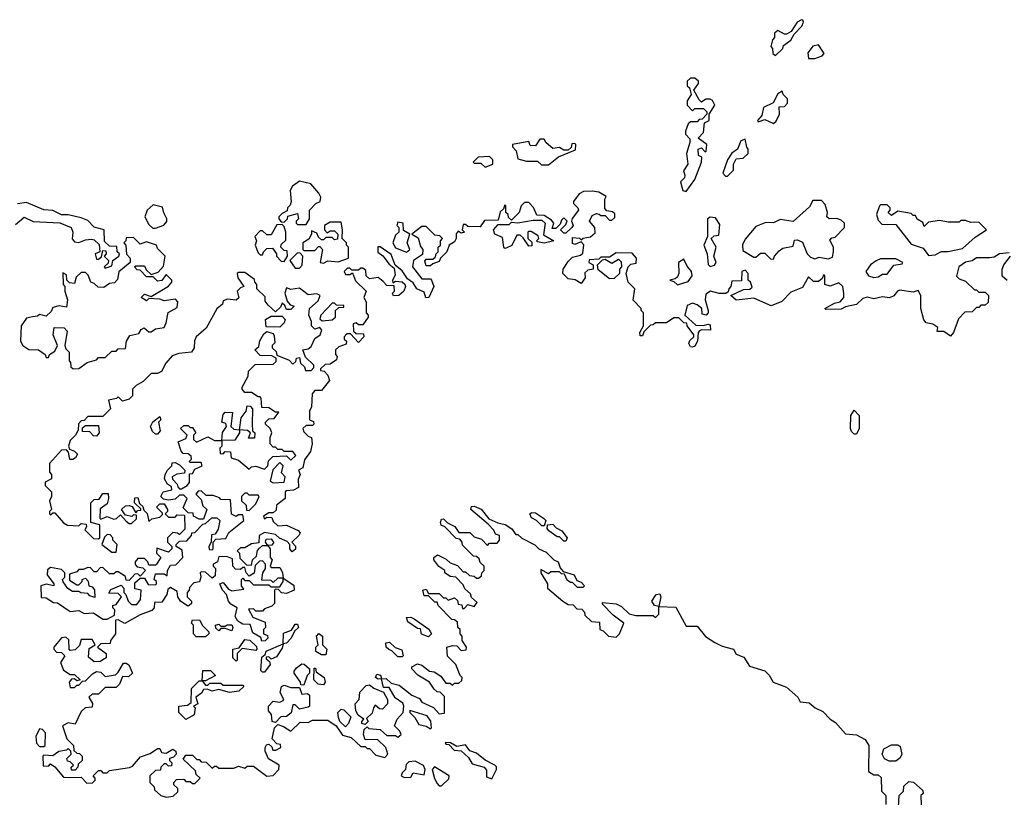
# Model space of a CAD drawing. Extents: x 2601477 to 2753313, y 449408 to 581029.
# Tile 162 of 203: x 2684994 to 2689502, y 508017 to 511577. Entities that reach past the tile are written whole.
import ezdxf

# ---------------------------------------------------------------- set-up
doc = ezdxf.new("R2010")
doc.units = 0

msp = doc.modelspace()

# ---------------------------------------------------------------- linework, layer by layer
at = {"layer": '0CON05XD'}
for points in [[(2688455, 511412.5), (2688487.5, 511445), (2688491.7, 511458.3), (2688525, 511483.3), (2688540, 511510), (2688575, 511547.5), (2688582.5, 511565), (2688580, 511575), (2688573, 511577), (2688553.6, 511566.4), (2688526.7, 511523.3), (2688505, 511510), (2688495, 511510), (2688465, 511527.5), (2688450, 511515), (2688450, 511495), (2688440, 511485), (2688432.5, 511455), (2688440, 511445), (2688441.7, 511421.7), (2688455, 511412.5)], [(2688635, 511400), (2688668.3, 511411.7), (2688677.5, 511422.5), (2688651.7, 511461.7), (2688625, 511456.2), (2688602.5, 511425), (2688605, 511400), (2688635, 511400)], [(2688045, 510790), (2688085.8, 510845), (2688116.2, 510925), (2688117, 510947), (2688102.5, 510955), (2688100, 510985), (2688115, 510990), (2688132.5, 510972.5), (2688137.5, 510975), (2688140, 511005), (2688100, 511035), (2688125, 511060), (2688130, 511105), (2688150, 511115), (2688150, 511145), (2688176.7, 511185), (2688166.4, 511206.4), (2688155, 511212.5), (2688135, 511212.5), (2688115, 511200), (2688105, 511210), (2688080, 511255), (2688102.5, 511285), (2688102.5, 511295), (2688085, 511310), (2688065, 511310), (2688050, 511295), (2688050, 511275), (2688060, 511265), (2688067.5, 511235), (2688050, 511205), (2688050, 511185), (2688075, 511160), (2688085, 511170), (2688125, 511170), (2688140, 511155), (2688140, 511145), (2688118.3, 511121.7), (2688105, 511120), (2688095, 511110), (2688065, 511110), (2688055, 511100), (2688043, 511067), (2688043, 511053), (2688061.7, 511031.7), (2688062.5, 511015), (2688047.5, 510965), (2688052.5, 510915), (2688032.5, 510885), (2688040, 510865), (2688037, 510853), (2688020, 510835), (2688030, 510795), (2688045, 510790)], [(2688445, 511102.5), (2688457, 511113), (2688472.5, 511145), (2688471.7, 511178.3), (2688495, 511180), (2688510, 511195), (2688510, 511215), (2688490, 511235), (2688485, 511250), (2688465, 511237.5), (2688443.3, 511196.7), (2688400, 511175), (2688391.7, 511138.3), (2688372.5, 511115), (2688375, 511110), (2688405, 511120), (2688445, 511102.5)], [(2687415, 510912.5), (2687461.2, 510948.8), (2687538.3, 510981.7), (2687540, 511005), (2687535, 511010), (2687521.7, 511008.3), (2687518.3, 510991.7), (2687505, 510980), (2687485, 510980), (2687465, 510992.5), (2687435, 510987.5), (2687403.6, 511013.6), (2687395, 511030), (2687375, 511030), (2687355, 511000), (2687331.7, 511001.7), (2687325, 511020), (2687250, 511005), (2687250, 510995), (2687267, 510977), (2687275, 510940), (2687315, 510930), (2687365, 510930), (2687383, 510913), (2687415, 510912.5)], [(2688235, 510860), (2688261.7, 510888.3), (2688262.5, 510915), (2688275, 510940), (2688307, 510943), (2688330, 510965), (2688330, 510985), (2688323, 510993), (2688315, 511030), (2688295, 511022.5), (2688280, 510985), (2688255, 510966.7), (2688234.2, 510935), (2688212.5, 510875), (2688225, 510860), (2688235, 510860)], [(2687125, 510902.5), (2687160, 510915), (2687160, 510935), (2687145, 510950), (2687093, 510947), (2687070, 510925), (2687075, 510920), (2687105, 510920), (2687125, 510902.5)], [(2686305, 510640), (2686320, 510665), (2686320, 510705), (2686350, 510735), (2686370, 510745), (2686372.5, 510765), (2686363.6, 510783.6), (2686327.5, 510825), (2686275, 510837.5), (2686242.5, 510815), (2686232.5, 510795), (2686237.5, 510745), (2686231.7, 510728.3), (2686220, 510715), (2686218.3, 510701.7), (2686195, 510690), (2686180, 510675), (2686180, 510665), (2686191.7, 510651.7), (2686205, 510650), (2686220, 510665), (2686221.7, 510678.3), (2686265, 510690), (2686270, 510665), (2686260, 510655), (2686260, 510645), (2686265, 510640), (2686305, 510640)], [(2689195, 510150), (2689198.3, 510168.3), (2689175, 510182.5), (2689145, 510190), (2689133, 510203), (2689120, 510255), (2689120, 510315), (2689107, 510337), (2689085, 510330), (2689021.7, 510338.3), (2689012.5, 510335), (2688996.4, 510313.6), (2688976.7, 510303.3), (2688945, 510308), (2688905, 510298.8), (2688873.6, 510306.4), (2688855, 510300), (2688825, 510273.8), (2688775, 510263.3), (2688755, 510252.5), (2688685, 510250), (2688680, 510255), (2688725, 510280), (2688750, 510285), (2688767.5, 510305), (2688767, 510323), (2688763.3, 510355), (2688745, 510372.5), (2688705, 510357.5), (2688680, 510365), (2688680, 510405), (2688675, 510410), (2688668.3, 510391.7), (2688651.7, 510378.3), (2688628.3, 510378.3), (2688605, 510400), (2688578.3, 510351.7), (2688525, 510330), (2688483, 510287), (2688435, 510267.5), (2688355, 510302.5), (2688273.6, 510293.6), (2688250, 510315), (2688308.3, 510341.7), (2688337, 510343), (2688347, 510353), (2688340, 510375), (2688330, 510385), (2688330, 510415), (2688315, 510430), (2688300, 510425), (2688298.3, 510381.7), (2688255, 510380), (2688250, 510355), (2688240, 510345), (2688238.3, 510331.7), (2688227, 510323), (2688197, 510323), (2688156.4, 510333.6), (2688135, 510320), (2688132.5, 510295), (2688146.7, 510245), (2688146.7, 510235), (2688137.5, 510225), (2688118.3, 510228.3), (2688117.5, 510255), (2688095, 510272), (2688075, 510278.8), (2688050.7, 510269.3), (2688040, 510225), (2688089.3, 510179.3), (2688125, 510176.7), (2688145, 510183.3), (2688155, 510180), (2688157.5, 510155), (2688115, 510157.5), (2688107, 510153), (2688100, 510145), (2688097.5, 510105), (2688085, 510082.5), (2688075, 510077.5), (2688065, 510080), (2688057.5, 510095), (2688061.7, 510108.3), (2688080, 510125), (2688080, 510135), (2688050, 510175), (2688048.3, 510188.3), (2688035, 510190), (2688011.7, 510211.7), (2687988.3, 510211.7), (2687955, 510190), (2687905, 510190), (2687895, 510180), (2687881.7, 510178.3), (2687851.7, 510148.3), (2687845, 510130), (2687835, 510130), (2687832.5, 510145), (2687850, 510175), (2687850, 510235), (2687840, 510245), (2687840, 510255), (2687803, 510293), (2687810, 510345), (2687780, 510375), (2687770, 510415), (2687780, 510445), (2687791.7, 510458.3), (2687817, 510463), (2687817.5, 510485), (2687798.3, 510508.3), (2687725, 510510), (2687695, 510490), (2687655, 510490), (2687645, 510480), (2687601.7, 510478.3), (2687600, 510465), (2687620, 510455), (2687620, 510435), (2687595, 510430), (2687581.7, 510418.3), (2687582.5, 510395), (2687565, 510370), (2687536.4, 510386.4), (2687505, 510390), (2687480, 510415), (2687482.5, 510435), (2687505, 510470), (2687525, 510490), (2687561.7, 510498.3), (2687572.5, 510507.5), (2687577, 510547), (2687565, 510560), (2687535, 510547.5), (2687525, 510552.5), (2687525, 510580), (2687557, 510577), (2687565, 510570), (2687573, 510577), (2687607, 510583), (2687628.3, 510601.7), (2687627.5, 510625), (2687602.5, 510655), (2687615, 510680), (2687635, 510690), (2687647, 510687), (2687655, 510680), (2687675, 510680), (2687695, 510660), (2687705, 510660), (2687718.3, 510671.7), (2687718.3, 510688.3), (2687707.5, 510697.5), (2687681.7, 510701.7), (2687673, 510713), (2687672.5, 510755), (2687678.3, 510768.3), (2687645, 510787.5), (2687615, 510792.5), (2687575, 510790), (2687555, 510780), (2687530, 510745), (2687530, 510735), (2687550, 510715), (2687552.5, 510705), (2687523, 510667), (2687520, 510655), (2687527.5, 510635), (2687522.5, 510625), (2687495, 510600), (2687485, 510600), (2687470, 510615), (2687495, 510640), (2687500, 510655), (2687485, 510670), (2687475, 510660), (2687468.3, 510641.7), (2687448.3, 510621.7), (2687431.7, 510621.7), (2687440, 510645), (2687429.3, 510659.3), (2687395, 510680), (2687361.7, 510681.7), (2687347, 510717), (2687325, 510740), (2687305, 510740), (2687290, 510725), (2687280, 510695), (2687245, 510660), (2687231.7, 510671.7), (2687230, 510685), (2687220, 510695), (2687220, 510725), (2687215, 510730), (2687208.3, 510711.7), (2687193, 510697), (2687185, 510660), (2687122.5, 510657.5), (2687101.7, 510628.3), (2687045, 510630), (2687035, 510640), (2687025, 510640), (2687020, 510615), (2687030, 510605), (2687015, 510600), (2687001.7, 510608.3), (2686993, 510597), (2686992.5, 510575), (2686985, 510560), (2686960, 510545), (2686950, 510515), (2686920, 510485), (2686915, 510470), (2686885, 510460), (2686875, 510450), (2686855, 510450), (2686848.3, 510471.7), (2686855, 510480), (2686885, 510480), (2686898.3, 510491.7), (2686900, 510505), (2686910, 510515), (2686910, 510535), (2686920, 510545), (2686920, 510565), (2686930, 510575), (2686917, 510587), (2686895, 510590), (2686855, 510630), (2686835, 510630), (2686790, 510595), (2686818.3, 510578.3), (2686828.3, 510538.3), (2686840, 510525), (2686838.3, 510501.7), (2686797.5, 510475), (2686792.5, 510445), (2686835, 510390), (2686875, 510390), (2686880, 510385), (2686890, 510355), (2686867.5, 510305), (2686853.9, 510303.9), (2686845, 510330), (2686812.5, 510345), (2686795, 510372.5), (2686770, 510390), (2686745, 510426.7), (2686713, 510453), (2686695, 510502.5), (2686645, 510537.5), (2686633, 510537), (2686633, 510513), (2686656.4, 510496.4), (2686685, 510457.5), (2686708.8, 510438.8), (2686713, 510407), (2686700, 510385), (2686701.7, 510371.7), (2686715, 510380), (2686745, 510377.5), (2686757, 510367), (2686760, 510355), (2686752.5, 510335), (2686730, 510315), (2686705, 510312.5), (2686700, 510325), (2686710, 510335), (2686708.3, 510358.3), (2686675, 510360), (2686658.3, 510378.3), (2686635, 510397.5), (2686595, 510390), (2686580, 510405), (2686578.3, 510428.3), (2686565, 510440), (2686555, 510440), (2686545, 510430), (2686515, 510430), (2686505, 510440), (2686495, 510440), (2686480, 510425), (2686485, 510410), (2686505, 510410), (2686518.3, 510418.3), (2686531.7, 510381.7), (2686580, 510335), (2686570, 510305), (2686580, 510285), (2686580, 510235), (2686590, 510225), (2686590, 510215), (2686565, 510180), (2686545, 510180), (2686535, 510190), (2686520, 510185), (2686521.7, 510151.7), (2686535, 510140), (2686568.3, 510138.3), (2686570, 510125), (2686545, 510100), (2686508.3, 510138.3), (2686491.7, 510138.3), (2686480, 510125), (2686480, 510115), (2686490, 510105), (2686488.3, 510091.7), (2686455, 510080), (2686440, 510065), (2686440, 510045), (2686447.5, 510035), (2686445, 510020), (2686415, 510000), (2686391.7, 509998.3), (2686371.7, 509978.3), (2686371.7, 509971.7), (2686388.3, 509968.3), (2686405, 509950), (2686412.5, 509925), (2686375, 509880), (2686345, 509880), (2686332.5, 509865), (2686330, 509805), (2686320, 509785), (2686320, 509745), (2686338.3, 509738.3), (2686340, 509725), (2686335, 509720), (2686305, 509720), (2686290, 509705), (2686295, 509690), (2686315, 509670), (2686330, 509665), (2686332.5, 509635), (2686325, 509600), (2686298.3, 509561.7), (2686290, 509525), (2686270, 509515), (2686277.5, 509495), (2686268.3, 509471.7), (2686270, 509435), (2686247, 509423), (2686215, 509420), (2686210, 509415), (2686210, 509385), (2686170, 509355), (2686168.3, 509331.7), (2686155, 509320), (2686135, 509320), (2686110, 509305), (2686115, 509292.5), (2686125, 509300), (2686148.3, 509298.3), (2686155, 509280), (2686175, 509260), (2686215, 509262.5), (2686268.3, 509238.3), (2686277.5, 509227.5), (2686272.5, 509215), (2686240, 509185), (2686257, 509167), (2686257, 509153), (2686241.7, 509141.7), (2686230, 509155), (2686230, 509175), (2686218.3, 509188.3), (2686183, 509203), (2686165, 509220), (2686115, 509230), (2686090, 509215), (2686088.3, 509181.7), (2686055, 509177.5), (2686025, 509160), (2686005, 509160), (2685990, 509145), (2686000, 509135), (2686001.7, 509111.7), (2686031.7, 509081.7), (2686055, 509080), (2686060, 509105), (2686078.3, 509121.7), (2686083, 509147), (2686091.7, 509158.3), (2686105, 509170), (2686130, 509170), (2686120, 509185), (2686121.7, 509198.3), (2686145, 509200), (2686151.7, 509191.7)], [(2688445, 510480), (2688450, 510495), (2688470.7, 510519.3), (2688488.3, 510531.7), (2688535, 510540), (2688541.7, 510568.3), (2688555, 510570), (2688578.3, 510558.3), (2688600, 510505), (2688615, 510490), (2688635, 510482.5), (2688655, 510490), (2688695, 510482.5), (2688715, 510490), (2688720, 510515), (2688720, 510535), (2688702.5, 510567.5), (2688711.7, 510578.3), (2688728.3, 510581.7), (2688770, 510625), (2688770, 510645), (2688755, 510660), (2688735, 510667.5), (2688700, 510665), (2688690, 510675), (2688692.5, 510695), (2688681.7, 510731.7), (2688665, 510750), (2688625, 510750), (2688610, 510720), (2688535, 510652.5), (2688475, 510662.5), (2688445, 510647.5), (2688410.7, 510649.3), (2688365, 510630), (2688315, 510572.5), (2688303.9, 510546.1), (2688305, 510520), (2688355, 510490), (2688365, 510490), (2688385, 510507.5), (2688405, 510507.5), (2688431.7, 510481.7), (2688445, 510480)], [(2685385, 510440), (2685395, 510442.5), (2685415, 510450), (2685420, 510475), (2685447.5, 510495), (2685450, 510505), (2685440, 510515), (2685438.3, 510538.3), (2685405, 510540), (2685381.7, 510561.7), (2685380, 510615), (2685335, 510627.5), (2685305, 510657.5), (2685275, 510670), (2685215, 510683.3), (2685185, 510683.3), (2685145, 510703.3), (2685105, 510706.7), (2685025, 510740), (2684983.3, 510733.3)], [(2685615, 510622.5), (2685653, 510637), (2685667, 510653), (2685667.5, 510665), (2685653, 510693), (2685648.3, 510718.3), (2685605, 510730), (2685577.5, 510705), (2685566.7, 510675), (2685585, 510640), (2685603, 510623), (2685615, 510622.5)], [(2689155, 510497.5), (2689185, 510500), (2689215, 510516.2), (2689245, 510516.2), (2689310, 510530), (2689368, 510582), (2689420, 510615), (2689398.3, 510638.3), (2689385, 510650), (2689348.3, 510648.3), (2689325, 510657.5), (2689303, 510657), (2689295, 510650), (2689245, 510650), (2689205, 510657.5), (2689155, 510650), (2689135, 510630), (2689128.3, 510648.3), (2689103.6, 510663.6), (2689095, 510680), (2689085, 510680), (2689075, 510690), (2689015, 510700), (2688985, 510680), (2688970, 510695), (2688980, 510705), (2688980, 510715), (2688965, 510730), (2688935, 510730), (2688930, 510725), (2688917.5, 510685), (2688925, 510660), (2688941.7, 510641.7), (2689005, 510640), (2689075, 510550), (2689130.7, 510530.7), (2689155, 510497.5)], [(2684975, 510640), (2685015, 510672.5), (2685055, 510652.5), (2685177, 510647), (2685230, 510625), (2685237.5, 510605), (2685233.6, 510573.6), (2685245, 510560), (2685265, 510557.5), (2685295, 510570), (2685323, 510573), (2685335, 510570), (2685358.3, 510548.3), (2685360, 510515), (2685340, 510505), (2685345, 510480), (2685355, 510480), (2685368.3, 510491.7), (2685375, 510520), (2685388.3, 510518.3), (2685390, 510505), (2685380, 510495), (2685400, 510475), (2685398.3, 510461.7), (2685380, 510445), (2685385, 510440)], [(2687215, 510530), (2687210, 510535), (2687205, 510580), (2687170, 510595), (2687162.5, 510615), (2687185, 510640), (2687235, 510640), (2687245, 510650), (2687275, 510647.5), (2687345, 510660), (2687385, 510660), (2687400, 510645), (2687391.7, 510591.7), (2687440, 510565), (2687395, 510553.3), (2687365, 510560), (2687360, 510565), (2687370, 510575), (2687368.3, 510588.3), (2687335, 510607.5), (2687325, 510607.5), (2687320, 510605), (2687320, 510575), (2687338.3, 510558.3), (2687338.3, 510541.7), (2687325, 510540), (2687298.3, 510578.3), (2687285, 510590), (2687270, 510590), (2687246.4, 510543.6), (2687225, 510532.5), (2687215, 510530)], [(2688155, 510447.5), (2688175, 510453.3), (2688182.5, 510465), (2688172.5, 510495), (2688182.5, 510535), (2688160, 510575), (2688173, 510587), (2688195, 510590), (2688198.8, 510638.8), (2688179.3, 510669.3), (2688155, 510672.5), (2688142.5, 510665), (2688142.5, 510585), (2688126.2, 510545), (2688141.2, 510505), (2688146.4, 510456.4), (2688155, 510447.5)], [(2686205, 510470), (2686220, 510495), (2686218.3, 510518.3), (2686205, 510520), (2686190, 510535), (2686191.7, 510548.3), (2686211.7, 510568.3), (2686212.5, 510605), (2686205, 510630), (2686195, 510640), (2686171.7, 510638.3), (2686145, 510592.5), (2686125, 510592.5), (2686105, 510610), (2686095, 510610), (2686070, 510585), (2686077.5, 510565), (2686072.5, 510545), (2686085, 510510), (2686095, 510500), (2686105, 510500), (2686110, 510515), (2686125, 510530), (2686151.7, 510531.7), (2686170, 510505), (2686170, 510495), (2686191.7, 510471.7), (2686205, 510470)], [(2686385, 510462.5), (2686405, 510472.5), (2686451.7, 510468.3), (2686500, 510485), (2686500, 510535), (2686490, 510545), (2686490, 510555), (2686470, 510575), (2686472.5, 510615), (2686465, 510650), (2686415, 510650), (2686390, 510635), (2686390, 510615), (2686401.7, 510601.7), (2686415, 510610), (2686435, 510610), (2686450, 510595), (2686448.3, 510571.7), (2686435, 510570), (2686425, 510580), (2686395, 510580), (2686385, 510570), (2686375, 510570), (2686361.7, 510581.7), (2686355, 510600), (2686330, 510610), (2686330, 510595), (2686318.3, 510571.7), (2686290, 510555), (2686290, 510525), (2686295, 510520), (2686345, 510520), (2686361.7, 510538.3), (2686368.3, 510538.3), (2686380, 510525), (2686370, 510465), (2686385, 510462.5)], [(2686765, 510512.5), (2686780, 510525), (2686767.5, 510555), (2686780, 510595), (2686751.7, 510611.7), (2686750, 510645), (2686725, 510650), (2686720, 510635), (2686730, 510625), (2686730, 510605), (2686715, 510590), (2686702.5, 510555), (2686715, 510532.5), (2686765, 510512.5)], [(2685238.3, 509978.3), (2685265, 509980), (2685303, 510007), (2685345, 510020), (2685355, 510030), (2685385, 510030), (2685415, 510060), (2685435, 510060), (2685445, 510070), (2685478.3, 510071.7), (2685482.5, 510105), (2685498.3, 510131.7), (2685540, 510140), (2685550.7, 510159.3), (2685563, 510167), (2685585, 510147.5), (2685595, 510147.5), (2685615, 510161.2), (2685655, 510167.5), (2685665, 510190), (2685673, 510237), (2685715, 510260), (2685717.5, 510285), (2685707, 510297), (2685655, 510290), (2685635, 510297.5), (2685585, 510300), (2685575, 510290), (2685550, 510305), (2685565, 510320), (2685595, 510310), (2685675, 510357.5), (2685690, 510375), (2685690, 510385), (2685665, 510410), (2685645, 510382.5), (2685625, 510380), (2685605, 510400), (2685575, 510400), (2685545, 510430), (2685531.7, 510431.7), (2685520, 510445), (2685525, 510450), (2685565, 510450), (2685572.5, 510432.5), (2685595, 510410), (2685628.3, 510421.7), (2685651.7, 510448.3), (2685660, 510495), (2685625, 510530), (2685620, 510545), (2685575, 510560), (2685545, 510550), (2685515, 510580), (2685481.7, 510578.3), (2685480, 510565), (2685470, 510555), (2685480, 510545), (2685483, 510503), (2685500, 510485), (2685500, 510465), (2685447, 510423), (2685441.7, 510388.3), (2685428.3, 510371.7), (2685405, 510370), (2685379.3, 510350.7), (2685353, 510353), (2685335, 510370), (2685320, 510375), (2685307, 510407), (2685295, 510420), (2685275, 510420), (2685251.7, 510398.3), (2685245, 510370), (2685221.7, 510371.7), (2685210, 510385), (2685208.3, 510408.3), (2685191.7, 510418.3), (2685192.5, 510365), (2685200, 510355), (2685200, 510335), (2685212.5, 510295), (2685208.3, 510261.7), (2685175, 510267.5), (2685145, 510260), (2685138.3, 510241.7), (2685115, 510220), (2685085, 510227.5), (2685075, 510220), (2685053, 510217), (2685025, 510210), (2685000, 510175), (2684997.5, 510105), (2685007.5, 510085), (2685035, 510067.5), (2685080, 510065), (2685110, 510045), (2685115, 510030), (2685125, 510030), (2685130, 510045), (2685155, 510060), (2685167.5, 510085), (2685147.5, 510135), (2685151.7, 510168.3), (2685197, 510167), (2685211.7, 510151.7), (2685200, 510085), (2685205, 510070), (2685220, 510055), (2685220, 510015), (2685227, 510007), (2685228.3, 509988.3), (2685238.3, 509978.3)], [(2686275, 510440), (2686287, 510453), (2686290, 510495), (2686278.3, 510508.3), (2686265, 510510), (2686230, 510475), (2686255, 510440), (2686275, 510440)], [(2687695, 510390), (2687641.7, 510431.7), (2687640, 510455), (2687661.7, 510478.3), (2687675, 510480), (2687705, 510462.5), (2687735, 510480), (2687748.3, 510468.3), (2687750, 510445), (2687740, 510435), (2687740, 510415), (2687715, 510392.5), (2687695, 510390)], [(2688005, 510362.5), (2688055, 510378.8), (2688073.3, 510405), (2688070, 510425), (2688049.3, 510449.3), (2688035, 510480), (2688010, 510465), (2688012.5, 510415), (2688005, 510400), (2687995, 510390), (2687970, 510385), (2687988.3, 510378.3), (2688005, 510362.5)], [(2688905, 510397.5), (2688925, 510400), (2688945, 510412.5), (2688965, 510412.5), (2688996.4, 510453.6), (2689035, 510460), (2689037.5, 510465), (2689005, 510482.5), (2688935, 510482.5), (2688915, 510472.5), (2688890, 510455), (2688867.5, 510425), (2688880, 510405), (2688905, 510397.5)], [(2689525, 510510), (2689480, 510505), (2689455, 510490), (2689435, 510486.7), (2689375, 510486.7), (2689355, 510473.3), (2689325, 510467.5), (2689293.6, 510446.4), (2689283, 510403), (2689295, 510390), (2689325, 510380), (2689365, 510340), (2689375, 510340), (2689385, 510330), (2689415, 510330), (2689430, 510315), (2689428.3, 510281.7), (2689415, 510270), (2689395, 510270), (2689385, 510260), (2689375, 510260), (2689355, 510240), (2689321.7, 510238.3), (2689293, 510207), (2689270, 510145), (2689255, 510127.5), (2689225, 510150), (2689195, 510150)], [(2689515, 510382.5), (2689493, 510403), (2689492.5, 510435), (2689500, 510455), (2689530, 510495)], [(2685395, 508832.5), (2685428.3, 508851.7), (2685430, 508875), (2685420, 508885), (2685420, 508895), (2685435, 508900), (2685460, 508935), (2685445, 508950), (2685401.7, 508951.7), (2685411.7, 508968.3), (2685458.3, 508988.3), (2685470, 508975), (2685470, 508955), (2685480, 508945), (2685490, 508915), (2685505, 508900), (2685530, 508900), (2685547, 508923), (2685550, 508965), (2685521.7, 508971.7), (2685521.7, 508998.3), (2685545, 509020), (2685565, 509020), (2685581.7, 508991.7), (2685615, 508990), (2685620, 508995), (2685620, 509005), (2685610, 509015), (2685615, 509040), (2685655, 509040), (2685668.3, 509031.7), (2685670, 509055), (2685685, 509080), (2685708.3, 509081.7), (2685740, 509115), (2685738.3, 509148.3), (2685710, 509165), (2685710, 509175), (2685725, 509190), (2685758.3, 509191.7), (2685780, 509215), (2685781.7, 509228.3), (2685795, 509230), (2685831.7, 509268.3), (2685845, 509270), (2685873, 509297), (2685897, 509297), (2685910, 509285), (2685902.5, 509245), (2685888.3, 509221.7), (2685871.7, 509218.3), (2685870, 509185), (2685860, 509165), (2685861.7, 509151.7), (2685875, 509150), (2685880, 509155), (2685880, 509185), (2685891.7, 509198.3), (2685938.3, 509201.7), (2685950.7, 509229.3), (2686020, 509285), (2686015, 509310), (2685995, 509310), (2685985, 509302.5), (2685963, 509313), (2685958.3, 509378.3), (2685915, 509380), (2685908.3, 509388.3), (2685879.3, 509399.3), (2685848.3, 509398.3), (2685825, 509420), (2685811.7, 509418.3), (2685800, 509405), (2685825, 509380), (2685831.7, 509351.7), (2685850, 509335), (2685835, 509290), (2685815, 509290), (2685790, 509305), (2685788.3, 509318.3), (2685765, 509320), (2685741.7, 509341.7), (2685760, 509385), (2685745, 509400), (2685725, 509400), (2685705, 509382.5), (2685675, 509377.5), (2685651.7, 509381.7), (2685640, 509395), (2685650, 509415), (2685690, 509425), (2685688.3, 509438.3), (2685670, 509450), (2685657.5, 509475), (2685660, 509495), (2685670, 509515), (2685690, 509535), (2685691.7, 509548.3), (2685705, 509550), (2685725, 509540), (2685750, 509515), (2685748.3, 509501.7), (2685713.6, 509496.4), (2685692.5, 509485), (2685693, 509473), (2685715, 509450), (2685718.3, 509438.3), (2685725, 509430), (2685735, 509430), (2685760, 509445), (2685771.7, 509458.3), (2685771.7, 509498.3), (2685785, 509500), (2685795, 509520), (2685830, 509535), (2685825, 509550), (2685775, 509550), (2685770, 509555), (2685780, 509565), (2685778.3, 509578.3), (2685765, 509590), (2685741.7, 509591.7), (2685732.5, 509602.5), (2685720, 509645), (2685755, 509660), (2685760, 509675), (2685730, 509705), (2685745, 509720), (2685765, 509720), (2685775, 509710), (2685785, 509710), (2685800, 509685), (2685790, 509675), (2685790, 509655), (2685803, 509643), (2685855, 509667.5), (2685885, 509650), (2685920, 509650), (2685923, 509687), (2685940, 509715), (2685938.3, 509728.3), (2685920, 509735), (2685925, 509770), (2685935, 509780), (2685968.3, 509778.3), (2685960, 509715), (2685975, 509702.5), (2686000, 509700), (2686007.5, 509755), (2686030, 509785), (2686035, 509810), (2686048.3, 509808.3), (2686060, 509795), (2686057.5, 509725), (2686060, 509695), (2686070, 509685), (2686068.3, 509661.7), (2686041.7, 509661.7), (2686050, 509685), (2686037, 509697), (2686000, 509700), (2686000, 509685), (2685978.3, 509651.7), (2685920, 509650), (2685920, 509625), (2685910, 509615), (2685911.7, 509591.7), (2685925, 509590), (2685935, 509600), (2685958.3, 509598.3), (2685961.7, 509571.7), (2685995, 509560), (2686045, 509520), (2686055, 509530), (2686075, 509532.5), (2686115, 509520), (2686130, 509535), (2686133, 509557), (2686153, 509577), (2686215, 509580), (2686235, 509560), (2686258.3, 509581.7), (2686245, 509600), (2686205, 509600), (2686195, 509610), (2686175, 509610), (2686165, 509620), (2686155, 509620), (2686140, 509635), (2686140, 509665), (2686147.5, 509685), (2686140, 509705), (2686120, 509725), (2686120, 509735), (2686135, 509750), (2686158.3, 509751.7), (2686180, 509780), (2686165, 509780), (2686135, 509800), (2686101.7, 509801.7), (2686100, 509845), (2686095, 509850), (2686085, 509850), (2686055, 509870), (2686025, 509870), (2686012.5, 509885), (2686012.5, 509895), (2686040, 509945), (2686041.7, 509968.3), (2686071.7, 509998.3), (2686155, 510000), (2686168.3, 510011.7), (2686168.3, 510028.3), (2686147.5, 510037.5), (2686095, 510040), (2686070, 510065), (2686088.3, 510081.7), (2686093, 510107), (2686111.7, 510138.3), (2686125, 510150), (2686143, 510143), (2686155, 510140), (2686159.3, 510129.3), (2686161.7, 510098.3), (2686150, 510085), (2686150, 510075), (2686168.3, 510058.3), (2686171.7, 510041.7), (2686228.3, 510018.3), (2686245, 510000), (2686258.3, 510011.7), (2686261.7, 510028.3), (2686275, 510030), (2686280, 510005), (2686298.3, 509988.3), (2686301.7, 509971.7), (2686328.3, 509971.7), (2686340, 509985), (2686340, 509995), (2686301.7, 510031.7), (2686290, 510065), (2686315, 510070), (2686328.3, 510081.7), (2686345, 510117.5), (2686370, 510135), (2686377.5, 510155), (2686367.5, 510167.5), (2686345, 510160), (2686330, 510175), (2686330, 510195), (2686317.5, 510225), (2686320, 510255), (2686360, 510290), (2686370, 510315), (2686355, 510322.5), (2686315, 510317.5), (2686275, 510347.5), (2686235, 510342.5), (2686215, 510350), (2686207.5, 510325), (2686218.3, 510288.3), (2686231.7, 510271.7), (2686250, 510265), (2686235, 510250), (2686215, 510250), (2686208.3, 510268.3), (2686195, 510280), (2686188.3, 510261.7), (2686165, 510240), (2686130.7, 510270.7), (2686118.3, 510288.3), (2686118.3, 510308.3), (2686080, 510345), (2686080, 510365), (2686070, 510375), (2686068.3, 510388.3), (2686025, 510420), (2685995, 510420), (2685990, 510415), (2685992.5, 510395), (2686020, 510355), (2686005, 510350), (2685990, 510335), (2685997, 510303), (2685985, 510292.5), (2685945, 510297.5), (2685925, 510290), (2685922.5, 510275), (2685897, 510253), (2685847.5, 510165), (2685802.5, 510125), (2685793.6, 510106.4), (2685792.5, 510075), (2685780, 510055), (2685721.7, 510048.3), (2685691.7, 510038.3), (2685662.5, 510005), (2685643, 509967), (2685625, 509957.5), (2685595, 509957.5), (2685559.3, 509920.7), (2685527, 509903), (2685510, 509885), (2685510, 509855), (2685495, 509840), (2685465, 509830), (2685445, 509850), (2685437, 509843), (2685400, 509835), (2685410, 509795), (2685375, 509760), (2685305, 509760), (2685288.3, 509741.7), (2685275, 509740), (2685263, 509727), (2685261.7, 509698.3), (2685250, 509675), (2685225, 509650), (2685217.5, 509625), (2685221.7, 509611.7), (2685245, 509602.5), (2685258.3, 509588.3), (2685249.3, 509570.7), (2685237, 509563), (2685223.3, 509563.3), (2685217.5, 509597.5), (2685207.5, 509607.5), (2685185, 509606.7), (2685130, 509545), (2685130, 509505), (2685140, 509495), (2685140, 509475), (2685110, 509460), (2685110, 509445), (2685140, 509415), (2685140, 509395), (2685130, 509375), (2685140, 509335), (2685130, 509325), (2685130, 509315), (2685135, 509310), (2685145, 509320), (2685155, 509320), (2685193.6, 509273.6), (2685213, 509263), (2685265, 509260), (2685275, 509270), (2685298.3, 509268.3), (2685300, 509255), (2685291.7, 509241.7), (2685331.7, 509201.7), (2685355, 509200), (2685360, 509205), (2685360, 509265), (2685320, 509275), (2685320, 509365), (2685335, 509380), (2685358.3, 509381.7), (2685375, 509407.5), (2685398.3, 509408.3), (2685400, 509385), (2685395, 509360), (2685362.5, 509337.5), (2685360, 509295), (2685365, 509290), (2685395, 509302.5), (2685425, 509290), (2685437, 509293), (2685455, 509310), (2685480.7, 509280.7), (2685495, 509270), (2685505, 509270), (2685528.3, 509291.7), (2685528.3, 509308.3), (2685515, 509310), (2685507.5, 509302.5), (2685478.3, 509308.3), (2685460, 509335), (2685478.3, 509351.7), (2685495, 509352.5), (2685508.3, 509348.3), (2685525, 509320), (2685535, 509330), (2685548.3, 509331.7), (2685548.3, 509338.3), (2685520, 509365), (2685521.7, 509388.3), (2685535, 509390), (2685541.7, 509361.7), (2685558.3, 509348.3), (2685561.7, 509331.7), (2685577, 509317), (2685585, 509280), (2685598.3, 509291.7), (2685635, 509300), (2685648.3, 509311.7), (2685648.3, 509318.3), (2685620, 509345), (2685635, 509360), (2685655, 509360), (2685670, 509335), (2685670, 509325), (2685660, 509315), (2685675, 509300), (2685705, 509300), (2685715, 509310), (2685748.3, 509308.3), (2685750, 509245), (2685725, 509220), (2685717, 509227), (2685695, 509230), (2685670, 509205), (2685670, 509185), (2685690, 509165), (2685690, 509155), (2685675, 509140), (2685621.7, 509158.3), (2685620, 509135), (2685640, 509115), (2685620, 509085), (2685615, 509080), (2685585, 509080), (2685580, 509095), (2685565, 509110), (2685535, 509110), (2685522.5, 509095), (2685523, 509083), (2685531.7, 509071.7), (2685557.5, 509067.5), (2685570, 509055), (2685545, 509030), (2685535, 509040), (2685521.7, 509038.3), (2685495, 509010), (2685481.7, 509011.7), (2685478.3, 509028.3), (2685445, 509050), (2685435, 509050), (2685425, 509040), (2685405, 509040), (2685375, 509070), (2685361.7, 509068.3), (2685345, 509050), (2685335, 509050), (2685318.3, 509068.3), (2685305, 509070), (2685285, 509060), (2685265, 509060), (2685255, 509050), (2685221.7, 509038.3), (2685221.7, 509011.7), (2685255, 508990), (2685265, 508990), (2685280, 509005), (2685280, 509015), (2685295, 509020), (2685307, 509007), (2685310, 508985), (2685325, 508980), (2685337, 508967), (2685337.5, 508932.5), (2685315, 508940), (2685305, 508950), (2685273, 508953), (2685265, 508960), (2685235, 508960), (2685213.6, 508973.6), (2685193, 509003), (2685190, 509015), (2685200, 509025), (2685200, 509045), (2685185, 509060), (2685135, 509070), (2685121.7, 509058.3), (2685120, 509035), (2685150, 508995), (2685150, 508985), (2685115, 508992.5), (2685090, 508985), (2685091.7, 508931.7), (2685115, 508930), (2685148.3, 508908.3), (2685167, 508907), (2685225, 508867.5), (2685265, 508872.5), (2685288.3, 508858.3), (2685331.7, 508861.7), (2685375, 508833.3), (2685395, 508832.5)], [(2686378.3, 510198.3), (2686425, 510202.5), (2686440, 510215), (2686440, 510245), (2686455, 510260), (2686478.3, 510261.7), (2686478.3, 510268.3), (2686445, 510270), (2686435, 510280), (2686425, 510280), (2686372.5, 510225), (2686368.3, 510208.3), (2686378.3, 510198.3)], [(2686185, 510170), (2686121.7, 510171.7), (2686120, 510205), (2686145, 510220), (2686195, 510220), (2686210, 510205), (2686205, 510190), (2686185, 510170)], [(2685625, 509680), (2685615, 509680), (2685601.7, 509691.7), (2685592.5, 509715), (2685603.6, 509736.4), (2685635, 509760), (2685640, 509745), (2685630, 509735), (2685637.5, 509695), (2685625, 509680)], [(2688825, 509680), (2688815, 509680), (2688801.7, 509691.7), (2688797.5, 509705), (2688800, 509765), (2688815, 509790), (2688837.5, 509765), (2688837.5, 509705), (2688825, 509680)], [(2685345, 509670), (2685331.7, 509671.7), (2685315, 509690), (2685281.7, 509691.7), (2685281.7, 509708.3), (2685295, 509720), (2685355, 509720), (2685357.5, 509685), (2685345, 509670)], [(2686155, 509457.5), (2686205, 509460), (2686210, 509485), (2686192.5, 509502.5), (2686200, 509535), (2686185, 509550), (2686153, 509517), (2686140, 509465), (2686155, 509457.5)], [(2686045, 509330), (2686075, 509360), (2686090, 509395), (2686085, 509400), (2686045, 509400), (2686035, 509410), (2686025, 509410), (2686010, 509395), (2686010, 509375), (2686030, 509355), (2686031.7, 509331.7), (2686045, 509330)], [(2687028.3, 508881.7), (2687045, 508900), (2687075, 508890), (2687088.3, 508908.3), (2687061.7, 508931.7), (2687058.3, 508948.3), (2687031.7, 508971.7), (2687025, 508990), (2686990, 509025), (2686965, 509027.5), (2686940, 509045), (2686940, 509055), (2686913.3, 509073.3), (2686890, 509105), (2686890, 509115), (2686907, 509127), (2686947, 509107), (2686965, 509090), (2686998.3, 509078.3), (2687025, 509050), (2687035, 509050), (2687053, 509033), (2687075, 509030), (2687085, 509020), (2687095, 509020), (2687108.3, 509031.7), (2687110, 509045), (2687120, 509055), (2687120, 509075), (2687101.7, 509091.7), (2687098.3, 509108.3), (2687085, 509120), (2687071.7, 509121.7), (2687021.7, 509171.7), (2687020, 509185), (2687008.3, 509198.3), (2686991.7, 509201.7), (2686940, 509255), (2686923.6, 509263.6), (2686920, 509275), (2686925, 509290), (2686935, 509292.5), (2686953.3, 509273.3), (2686986.7, 509256.7), (2687005, 509230), (2687055, 509230), (2687075, 509210), (2687108.3, 509198.3), (2687135, 509170), (2687145, 509180), (2687180, 509180), (2687190, 509195), (2687190, 509215), (2687171.7, 509221.7), (2687165, 509240), (2687138.3, 509268.3), (2687060, 509335), (2687061.7, 509348.3), (2687075, 509350), (2687106.4, 509336.4), (2687141.7, 509291.7), (2687183, 509273), (2687216.1, 509266.1), (2687246.4, 509246.4), (2687265, 509220), (2687275, 509220), (2687293, 509203), (2687352.5, 509172.5), (2687370, 509155), (2687405, 509140), (2687440, 509105), (2687460, 509095), (2687468.3, 509068.3), (2687481.7, 509051.7), (2687532.5, 509035), (2687545, 509010), (2687565, 509002.5), (2687580, 508985), (2687571.7, 508978.3), (2687548.3, 508978.3), (2687525, 509000), (2687515, 509000), (2687500.7, 509010.7), (2687488.3, 509038.3), (2687475, 509040), (2687465, 509050), (2687425, 509050), (2687415, 509040), (2687380, 509060), (2687380, 509045), (2687410, 508995), (2687410, 508975), (2687480, 508915), (2687505, 508900), (2687528.3, 508898.3), (2687545, 508880), (2687568.3, 508878.3), (2687580, 508865), (2687581.7, 508851.7), (2687611.7, 508821.7), (2687648.3, 508818.3), (2687650, 508785), (2687665, 508780), (2687690, 508755), (2687725, 508750), (2687740, 508765), (2687760, 508815), (2687710.7, 508850.7), (2687661.7, 508901.7), (2687661.7, 508908.3), (2687725, 508902.5), (2687750, 508890), (2687785, 508857.5), (2687815, 508850), (2687895, 508850), (2687905, 508840), (2687920, 508855), (2687920, 508890), (2687900, 508895), (2687887.5, 508915), (2687907.5, 508945), (2687925, 508948.8), (2687930, 508935), (2687920, 508890), (2687997.3, 508887.3), (2688045, 508800), (2688095, 508800), (2688133.6, 508753.6), (2688175.9, 508725.9), (2688209.5, 508709.5), (2688262.5, 508695), (2688275, 508672.5), (2688309.3, 508659.3), (2688335, 508617.5), (2688406.1, 508596.1), (2688426.1, 508576.1), (2688444.1, 508544.1), (2688505, 508521.2), (2688556.7, 508475), (2688567.5, 508455), (2688609.1, 508449.1), (2688636.4, 508426.4), (2688670.5, 508410.5), (2688704.2, 508374.2), (2688729.7, 508359.7), (2688775, 508307.5), (2688825, 508302.5), (2688865, 508282.5), (2688882.5, 508255), (2688880, 508135), (2688905, 508120), (2688925, 508120), (2688938.3, 508108.3), (2688940, 508045), (2688960, 508025), (2688960, 507985)], [(2687395, 509260), (2687385, 509260), (2687360, 509285), (2687337, 509297), (2687330, 509315), (2687338.3, 509321.7), (2687355, 509320), (2687392.5, 509295), (2687402.5, 509285), (2687395, 509260)], [(2687495, 509190), (2687485, 509190), (2687465, 509210), (2687455, 509210), (2687417, 509237), (2687408.3, 509248.3), (2687410, 509265), (2687435, 509267.5), (2687450.7, 509250.7), (2687476.4, 509236.4), (2687500, 509205), (2687495, 509190)], [(2685435, 509140), (2685440, 509175), (2685420, 509195), (2685420, 509205), (2685408.3, 509218.3), (2685395, 509220), (2685381.7, 509208.3), (2685370, 509175), (2685415, 509140), (2685435, 509140)], [(2686151.7, 509191.7), (2686157.5, 509185), (2686148.3, 509171.7), (2686130, 509170), (2686140, 509155), (2686140, 509115), (2686150, 509105), (2686140, 509075), (2686145, 509070), (2686185, 509070), (2686197, 509047), (2686200, 509020), (2686248.3, 508988.3), (2686250, 508965), (2686215, 508950), (2686193, 508953), (2686178.3, 508968.3), (2686165, 508970), (2686160, 508965), (2686160, 508905), (2686148.3, 508891.7), (2686115, 508880), (2686105, 508870), (2686075, 508870), (2686065, 508880), (2686041.7, 508878.3), (2686061.7, 508841.7), (2686118.3, 508818.3), (2686120, 508795), (2686110, 508785), (2686110, 508765), (2686128.3, 508758.3), (2686130, 508745), (2686117, 508733), (2686101.7, 508731.7), (2686098.3, 508748.3), (2686060.7, 508770.7), (2686048.3, 508808.3), (2686015, 508810), (2685993.3, 508823.3), (2685980, 508845), (2685990, 508885), (2685960.7, 508900.7), (2685950, 508915), (2685940, 508945), (2685922.5, 508965), (2685910, 508995), (2685925, 509000), (2685950, 508970), (2685965, 508962.5), (2686020, 508970), (2686010, 508985), (2686010, 509015), (2686015, 509020), (2686025, 509010), (2686045, 509010), (2686065, 508990), (2686135, 508990), (2686145, 508980), (2686185, 508980), (2686200, 509005), (2686200, 509020), (2686175, 509020), (2686155, 509000), (2686145, 509010), (2686101.7, 509011.7), (2686107.5, 509045), (2686120, 509065), (2686120, 509085), (2686105, 509100), (2686091.7, 509098.3), (2686071.7, 509078.3), (2686067, 509043), (2686045, 509030), (2686030, 509045), (2686025, 509070), (2686015, 509070), (2686005, 509060), (2685981.7, 509061.7), (2685970, 509075), (2685968.3, 509108.3), (2685945, 509117.5), (2685905, 509120), (2685900, 509095), (2685880, 509085), (2685880, 509075), (2685890, 509065), (2685888.3, 509031.7), (2685875, 509020), (2685845, 509047.5), (2685825, 509050), (2685820, 509045), (2685822.5, 509025), (2685816.7, 509003.3), (2685791.7, 508998.3), (2685771.7, 508978.3), (2685770, 508965), (2685760, 508955), (2685760, 508935), (2685780, 508915), (2685780, 508905), (2685770, 508895), (2685763, 508893), (2685730, 508915), (2685717.5, 508935), (2685715, 508960), (2685685, 508977.5), (2685671.7, 508968.3), (2685667.5, 508945), (2685645, 508910), (2685611.7, 508908.3), (2685610, 508885), (2685598.3, 508871.7), (2685545, 508852.5), (2685475, 508812.5), (2685445, 508830), (2685432.5, 508827.5), (2685432.5, 508765), (2685410, 508735), (2685408.3, 508721.7), (2685365, 508720), (2685350, 508705), (2685390, 508675), (2685390, 508655), (2685361.7, 508638.3), (2685335, 508637.5), (2685308.3, 508658.3), (2685311.7, 508698.3), (2685340, 508715), (2685325, 508740), (2685275, 508740), (2685268.3, 508711.7), (2685247, 508693), (2685225, 508690), (2685220, 508695), (2685218.3, 508738.3), (2685205, 508750), (2685185, 508747.5), (2685150, 508705), (2685150, 508695), (2685161.7, 508681.7), (2685185, 508680), (2685200, 508665), (2685180, 508635), (2685195, 508600), (2685225, 508580), (2685245, 508580), (2685270, 508555), (2685255, 508550), (2685245, 508560), (2685231.7, 508558.3), (2685220, 508545), (2685225, 508520), (2685245, 508520), (2685255, 508530), (2685265, 508530), (2685281.7, 508548.3), (2685295, 508550), (2685327, 508583), (2685345, 508592.5), (2685365, 508590), (2685385, 508570), (2685431.7, 508578.3), (2685445, 508590), (2685468.3, 508631.7), (2685481.7, 508631.7), (2685493, 508623), (2685510, 508585), (2685491.7, 508568.3), (2685465, 508570), (2685450, 508535), (2685435, 508520), (2685385, 508520), (2685355, 508490), (2685325, 508490), (2685310, 508475), (2685327, 508447), (2685325, 508430), (2685293, 508427), (2685275, 508410), (2685248.3, 508351.7), (2685215, 508357.5), (2685190, 508345), (2685210, 508285), (2685240, 508255), (2685241.7, 508231.7), (2685255, 508220), (2685268.3, 508218.3), (2685280, 508205), (2685280, 508185), (2685261.7, 508168.3), (2685260, 508155), (2685248.3, 508141.7), (2685231.7, 508141.7), (2685230, 508155), (2685240, 508165), (2685225, 508180), (2685213, 508183), (2685210, 508195), (2685230, 508215), (2685228.3, 508228.3), (2685215, 508240), (2685207.5, 508232.5), (2685173, 508227), (2685145, 508207.5), (2685105, 508210), (2685100, 508205), (2685101.7, 508161.7), (2685125, 508160), (2685135, 508170), (2685155, 508157.5), (2685195, 508110), (2685221.7, 508108.3), (2685275, 508110), (2685301.7, 508081.7), (2685327, 508083), (2685340, 508095), (2685340, 508105), (2685330, 508115), (2685355, 508140), (2685365, 508140), (2685375, 508130), (2685395, 508130), (2685405, 508140), (2685497, 508153), (2685510, 508160), (2685547, 508203), (2685591.7, 508218.3), (2685625, 508240), (2685635, 508240), (2685643, 508223), (2685665, 508220), (2685695, 508237.5), (2685708.3, 508228.3), (2685710, 508215), (2685698.3, 508201.7), (2685680, 508195), (2685680, 508185), (2685690, 508175), (2685688.3, 508161.7), (2685675, 508160), (2685665, 508170), (2685655, 508170), (2685640, 508155), (2685638.3, 508141.7), (2685615, 508140), (2685590, 508115), (2685590, 508085), (2685610, 508065), (2685611.7, 508051.7), (2685640, 508025), (2685665, 508017.5), (2685697, 508023), (2685718.3, 508041.7), (2685718.3, 508058.3), (2685700, 508075), (2685700, 508085), (2685711.7, 508098.3), (2685745, 508100), (2685755, 508090), (2685775, 508090), (2685785, 508080), (2685795, 508080), (2685820, 508105), (2685801.7, 508121.7), (2685798.3, 508138.3), (2685741.7, 508191.7), (2685755, 508210), (2685785, 508210), (2685805, 508190), (2685815, 508190), (2685825, 508180), (2685848.3, 508178.3), (2685875, 508150), (2685885, 508160), (2685895, 508160), (2685905, 508150), (2685975, 508150), (2685995, 508160), (2686025, 508150), (2686035, 508160), (2686065, 508160), (2686125, 508113.3), (2686153.6, 508116.4), (2686180, 508145), (2686182.5, 508165), (2686133.6, 508193.6), (2686118.3, 508228.3), (2686117.5, 508245), (2686123.3, 508256.7), (2686135, 508260), (2686148.3, 508248.3), (2686153, 508233), (2686167, 508233), (2686190, 508245), (2686188.3, 508258.3), (2686171.7, 508261.7), (2686150, 508285), (2686160, 508335), (2686175, 508350), (2686201.7, 508341.7), (2686235, 508320), (2686278.3, 508361.7), (2686315, 508360), (2686335, 508370), (2686405, 508370), (2686442.5, 508345), (2686471.7, 508301.7), (2686511.7, 508291.7), (2686535, 508270), (2686555, 508250), (2686575, 508250), (2686585, 508240), (2686595, 508240), (2686625, 508210), (2686665, 508200), (2686680, 508215), (2686670, 508245), (2686631.7, 508281.7), (2686575, 508280), (2686567.5, 508305), (2686571.7, 508328.3), (2686585, 508340), (2686592.5, 508332.5), (2686645, 508327.5), (2686675, 508300), (2686715, 508300), (2686725, 508292.5), (2686740, 508305), (2686735, 508320), (2686710, 508345), (2686722.5, 508375), (2686750, 508405), (2686752.5, 508435), (2686747.7, 508447.7), (2686712.7, 508472.7), (2686685, 508520), (2686660, 508520), (2686650, 508560), (2686635, 508557.5), (2686622.5, 508565), (2686628.3, 508581.7), (2686646.4, 508576.4), (2686650, 508560), (2686671.7, 508561.7), (2686695, 508540), (2686730.7, 508530.7), (2686790, 508485), (2686825, 508470), (2686835, 508452.5), (2686888.3, 508428.3), (2686915, 508400), (2686938.3, 508401.7), (2686938.3, 508478.3), (2686918.3, 508498.3), (2686905, 508500), (2686891.7, 508511.7), (2686870, 508545), (2686817, 508577), (2686790, 508605), (2686790, 508615), (2686815, 508627.5), (2686835, 508622.5), (2686870, 508595), (2686891.7, 508591.7), (2686922.5, 508572.5), (2686945, 508540), (2686965, 508540), (2686975, 508530), (2686985, 508540), (2687005, 508540), (2687018.3, 508551.7), (2687020, 508565), (2687010, 508575), (2686990, 508625), (2686953, 508663), (2686950, 508705), (2686975, 508712.5), (2686995, 508710), (2687015, 508690), (2687038.3, 508691.7), (2687040, 508705), (2687020, 508735), (2687020, 508755), (2687010, 508765), (2687010, 508785), (2687000, 508795), (2686998.3, 508818.3), (2686985, 508830), (2686971.7, 508831.7), (2686910, 508895), (2686905, 508910), (2686895, 508910), (2686865, 508940), (2686845, 508940), (2686840, 508965), (2686855, 508970), (2686865, 508950), (2686915, 508950), (2686935, 508930), (2686945, 508930), (2686955, 508920), (2686985, 508930), (2686998.3, 508918.3), (2687001.7, 508901.7), (2687018.3, 508898.3), (2687021.7, 508881.7), (2687028.3, 508881.7)], [(2685845, 508752.5), (2685802.5, 508752.5), (2685790, 508765), (2685790, 508805), (2685780, 508815), (2685785, 508830), (2685818.3, 508828.3), (2685830, 508805), (2685860, 508775), (2685860, 508765), (2685845, 508752.5)], [(2685965, 508780), (2685935, 508790), (2685915, 508790), (2685905, 508780), (2685891.7, 508791.7), (2685890, 508805), (2685905, 508810), (2685915, 508800), (2685935, 508800), (2685943, 508807), (2685965, 508807.5), (2685970, 508795), (2685965, 508780)], [(2686115, 508590), (2686105, 508590), (2686098.3, 508598.3), (2686101.7, 508658.3), (2686118.3, 508671.7), (2686123, 508687), (2686200, 508720), (2686201.7, 508768.3), (2686238.3, 508781.7), (2686255, 508810), (2686265, 508810), (2686270, 508795), (2686251.7, 508778.3), (2686237.5, 508745), (2686215, 508722.5), (2686200, 508720), (2686195, 508700), (2686169.3, 508660.7), (2686145, 508650), (2686135, 508660), (2686121.7, 508658.3), (2686121.7, 508651.7), (2686138.3, 508638.3), (2686140, 508625), (2686115, 508590)], [(2686865, 508752.5), (2686833.6, 508763.6), (2686828.3, 508788.3), (2686815, 508790), (2686770.7, 508820.7), (2686765, 508840), (2686785, 508842.5), (2686800, 508835), (2686866.4, 508786.4), (2686880, 508765), (2686865, 508752.5)], [(2686395, 508670), (2686375, 508670), (2686350, 508685), (2686350, 508705), (2686360, 508715), (2686352.5, 508755), (2686363, 508767), (2686380, 508755), (2686380, 508715), (2686400, 508695), (2686395, 508670)], [(2685985, 508640), (2685970, 508655), (2685970, 508695), (2685998.3, 508701.7), (2686025, 508740), (2686047, 508737), (2686078.3, 508708.3), (2686080, 508695), (2686075, 508690), (2686011.7, 508698.3), (2685990, 508675), (2685990, 508645), (2685985, 508640)], [(2686745, 508660), (2686725, 508660), (2686698.3, 508688.3), (2686683.6, 508693.6), (2686672.5, 508705), (2686670, 508725), (2686687, 508727), (2686712.5, 508702.5), (2686743, 508693), (2686750, 508665), (2686745, 508660)], [(2686295, 508530), (2686281.7, 508531.7), (2686280, 508545), (2686250, 508585), (2686250, 508595), (2686260.7, 508609.3), (2686285, 508627.5), (2686297, 508627), (2686320, 508605), (2686320, 508585), (2686310, 508575), (2686295, 508530)], [(2685755, 508373.3), (2685722.5, 508405), (2685722.5, 508435), (2685761.7, 508438.3), (2685778.3, 508451.7), (2685780, 508515), (2685815, 508550), (2685830, 508550), (2685831.7, 508598.3), (2685867, 508597), (2685890, 508575), (2685845, 508550), (2685830, 508550), (2685845, 508530), (2685855, 508530), (2685865, 508540), (2685915, 508540), (2685925, 508530), (2686015, 508530), (2686020, 508525), (2685997, 508503), (2685955, 508497.5), (2685905, 508510), (2685875, 508502.5), (2685851.7, 508511.7), (2685835, 508510), (2685826.7, 508493.3), (2685800, 508475), (2685810, 508445), (2685790, 508435), (2685797.5, 508427.5), (2685792.5, 508395), (2685755, 508373.3)], [(2686385, 508532.5), (2686360, 508535), (2686340, 508555), (2686341.7, 508608.3), (2686348.3, 508608.3), (2686351.7, 508591.7), (2686387.5, 508565), (2686392.5, 508545), (2686385, 508532.5)], [(2686165, 508360), (2686150, 508365), (2686147, 508397), (2686132.5, 508412.5), (2686133.3, 508435), (2686155, 508457.5), (2686185, 508453.3), (2686200, 508460), (2686202.5, 508465), (2686186.4, 508496.4), (2686192.5, 508525), (2686205, 508530), (2686235, 508520), (2686275, 508520), (2686285, 508490), (2686311.7, 508491.7), (2686320, 508485), (2686320, 508435), (2686315, 508430), (2686275, 508420), (2686255, 508440), (2686245, 508440), (2686236.4, 508403.6), (2686215, 508387.5), (2686190, 508385), (2686165, 508360)], [(2686575, 508350), (2686560, 508355), (2686560, 508365), (2686570, 508375), (2686543.3, 508393.3), (2686533, 508413), (2686530, 508445), (2686547.5, 508465), (2686551.7, 508498.3), (2686580.7, 508529.3), (2686595, 508532.5), (2686615, 508517.5), (2686659.3, 508499.3), (2686677.5, 508465), (2686677.5, 508445), (2686655, 508420), (2686641.7, 508421.7), (2686621.7, 508438.3), (2686613, 508427), (2686608.3, 508401.7), (2686581.7, 508378.3), (2686590, 508365), (2686575, 508350)], [(2686485, 508340), (2686460, 508365), (2686453, 508383), (2686450, 508405), (2686465, 508420), (2686478.3, 508418.3), (2686510, 508385), (2686500, 508355), (2686485, 508340)], [(2686875, 508330), (2686880, 508335), (2686876.4, 508366.4), (2686859.5, 508389.5), (2686780, 508415), (2686780, 508405), (2686803, 508383), (2686820.7, 508350.7), (2686855, 508342.5), (2686875, 508330)], [(2685105, 508250), (2685110, 508255), (2685111.7, 508311.7), (2685098.3, 508328.3), (2685085, 508330), (2685067.5, 508295), (2685070, 508265), (2685085, 508250), (2685105, 508250)], [(2687155, 508102.5), (2687176.7, 508145), (2687177, 508157), (2687170, 508165), (2687125, 508187.5), (2687085, 508220), (2687055, 508230), (2687035, 508257.5), (2686995, 508250), (2686967, 508267), (2686941.7, 508268.3), (2686945, 508260), (2686958.3, 508258.3), (2686983, 508233), (2687015, 508230), (2687049.3, 508199.3), (2687065, 508170), (2687120, 508155), (2687131.7, 508141.7), (2687131.7, 508111.7), (2687155, 508102.5)], [(2688975, 508182.5), (2688953.3, 508193.3), (2688942.5, 508215), (2688950.7, 508239.3), (2688985, 508257.5), (2689015, 508257.5), (2689025, 508250), (2689033.3, 508215), (2689025, 508197.5), (2689005, 508183.3), (2688975, 508182.5)], [(2686755, 508107.5), (2686785, 508110), (2686795, 508130), (2686845, 508120), (2686850, 508145), (2686843, 508163), (2686805, 508182.5), (2686775, 508180), (2686763, 508167), (2686760, 508145), (2686745, 508130), (2686740, 508115), (2686755, 508107.5)], [(2686925, 508070), (2686958.3, 508101.7), (2686960, 508115), (2686893.6, 508156.4), (2686882.5, 508145), (2686893.6, 508103.6), (2686905, 508080), (2686915, 508070), (2686925, 508070)], [(2689018.3, 507971.7), (2689020, 508025), (2689040, 508045), (2689041.7, 508068.3), (2689065, 508090), (2689087, 508087), (2689128.3, 508048.3), (2689130, 508035), (2689120, 508025), (2689121.7, 507981.7)]]:
    msp.add_lwpolyline(points, dxfattribs=at)

doc.saveas('drawing.dxf')
